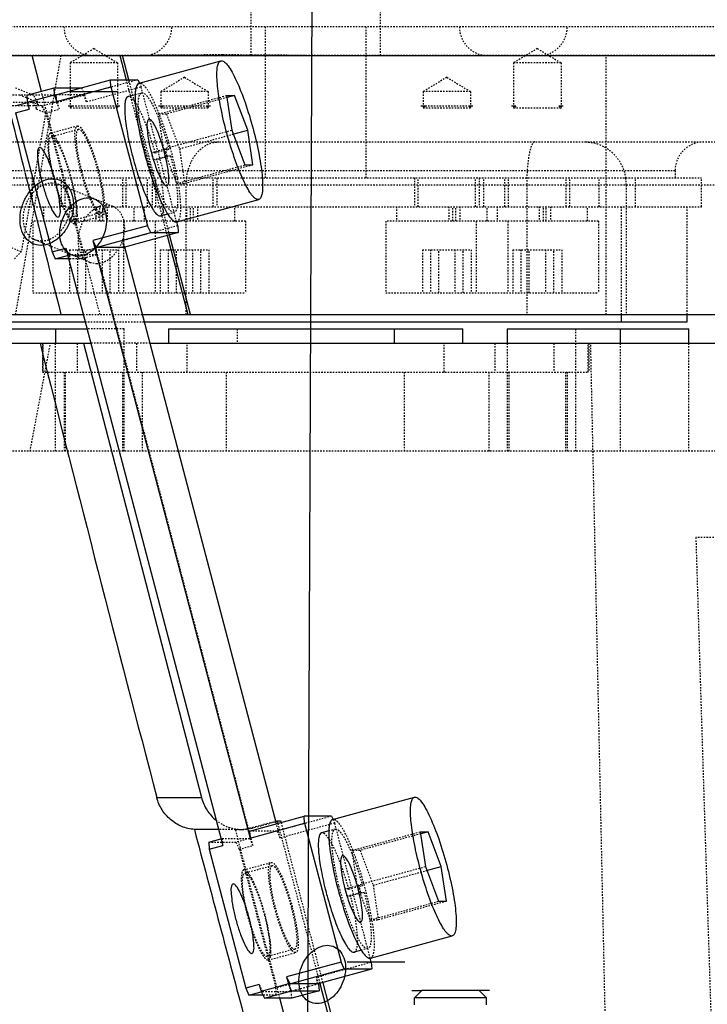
# Model space of a CAD drawing. Header units: millimetres. Extents: x -24622 to 57, y -1603 to 1112.
# Tile 6 of 219: x -23452 to -23404, y -311 to -242. Entities that reach past the tile are written whole.
import ezdxf
from ezdxf.lldxf.tags import DXFTag

# ---------------------------------------------------------------- set-up
doc = ezdxf.new("R2010")
doc.units = ezdxf.units.MM
doc.linetypes.add('HIDDEN', pattern=[0.2, 0.1, -0.1])
doc.layers.add('02___PRT_ALL_AXES', color=7, linetype='Continuous')
doc.layers.add('DEFAULT_2', color=8, linetype='HIDDEN')
tags = doc.linetypes.add('CENTER', pattern=[2, 1.25, -0.25, 0.25, -0.25]).pattern_tags.tags
tags[10:11] = [DXFTag(74, 4), DXFTag(75, 0), DXFTag(340, '0'), DXFTag(46, 1.0), DXFTag(50, 0.0), DXFTag(44, 0.0), DXFTag(45, 0.0)]
tags[8:9] = [DXFTag(74, 4), DXFTag(75, 0), DXFTag(340, '0'), DXFTag(46, 1.0), DXFTag(50, 0.0), DXFTag(44, 0.0), DXFTag(45, 0.0)]
tags[6:7] = [DXFTag(74, 4), DXFTag(75, 0), DXFTag(340, '0'), DXFTag(46, 1.0), DXFTag(50, 0.0), DXFTag(44, 0.0), DXFTag(45, 0.0)]
tags[4:5] = [DXFTag(74, 4), DXFTag(75, 0), DXFTag(340, '0'), DXFTag(46, 1.0), DXFTag(50, 0.0), DXFTag(44, 0.0), DXFTag(45, 0.0)]

msp = doc.modelspace()

# ---------------------------------------------------------------- linework, layer by layer
at = {"color": 1, "linetype": 'CENTER', "ltscale": 4.7752}
msp.add_line((-23432.209, -329.275), (-23431.594, -181.887), dxfattribs=at)
at = {"color": 7, "linetype": 'Continuous'}
for p, q in [((-23450.663, -247.26), (-23451.317, -244.775)), ((-23445.219, -244.775), (-23444.777, -246.456)), ((-23444.586, -246.456), (-23445.028, -244.775)), ((-23443.877, -246.686), (-23438.187, -245.134)), ((-23438.188, -245.135), (-23438.141, -245.127)), ((-23451.676, -247.526), (-23449.779, -247.009)), ((-23449.748, -247.492), (-23449.779, -247.009)), ((-23449.779, -247.009), (-23447.883, -247.009)), ((-23449.652, -247.492), (-23445.859, -246.456)), ((-23449.621, -247.974), (-23445.828, -246.939)), ((-23445.828, -246.939), (-23445.859, -246.456)), ((-23445.859, -246.456), (-23443.951, -246.456)), ((-23445.828, -246.939), (-23443.287, -256.598)), ((-23443.951, -246.456), (-23443.85, -246.675)), ((-23451.676, -247.526), (-23451.644, -248.009)), ((-23451.644, -248.009), (-23449.748, -247.492)), ((-23449.748, -247.492), (-23449.621, -247.974)), ((-23449.652, -247.492), (-23449.621, -247.974)), ((-23448.662, -247.275), (-23445.363, -247.275)), ((-23444.64, -247.621), (-23444.143, -247.485)), ((-23437.781, -247.542), (-23437.422, -249.957)), ((-23437.781, -247.542), (-23437.231, -247.542)), ((-23437.231, -247.542), (-23437.743, -247.682)), ((-23436.32, -249.957), (-23437.231, -247.542)), ((-23452.497, -248.268), (-23451.637, -248.033)), ((-23451.644, -248.009), (-23451.517, -248.492)), ((-23448.813, -248.275), (-23448.512, -248.275)), ((-23445.514, -248.275), (-23445.213, -248.275)), ((-23442.516, -248.275), (-23442.215, -248.275)), ((-23439.217, -248.275), (-23438.916, -248.275)), ((-23424.272, -248.275), (-23423.971, -248.275)), ((-23420.973, -248.275), (-23420.672, -248.275)), ((-23417.975, -248.275), (-23417.674, -248.275)), ((-23414.676, -248.275), (-23414.375, -248.275)), ((-23452.465, -248.751), (-23451.517, -248.492)), ((-23452.465, -248.751), (-23449.924, -258.41)), ((-23437.422, -249.957), (-23436.511, -252.372)), ((-23437.345, -250.237), (-23436.32, -249.957)), ((-23435.96, -252.372), (-23436.32, -249.957)), ((-23436.511, -252.372), (-23435.96, -252.372)), ((-23441.243, -256.334), (-23435.554, -254.781)), ((-23435.553, -254.78), (-23435.6, -254.787)), ((-23442.376, -255.917), (-23441.864, -255.777)), ((-23443.287, -256.598), (-23447.08, -257.634)), ((-23443.065, -257.081), (-23443.287, -256.598)), ((-23441.29, -256.34), (-23441.243, -256.332)), ((-23441.188, -256.598), (-23441.257, -256.337)), ((-23441.188, -256.598), (-23441.157, -257.081)), ((-23446.857, -258.117), (-23443.065, -257.081)), ((-23441.157, -257.081), (-23444.949, -258.117)), ((-23443.065, -257.081), (-23441.157, -257.081)), ((-23441.929, -257.284), (-23440.485, -262.775)), ((-23440.294, -262.775), (-23441.75, -257.238)), ((-23447.08, -257.634), (-23436.155, -299.169)), ((-23447.08, -257.634), (-23446.857, -258.117)), ((-23449.924, -258.41), (-23448.976, -258.151)), ((-23449.924, -258.41), (-23449.702, -258.893)), ((-23449.702, -258.893), (-23448.843, -258.659)), ((-23448.976, -258.151), (-23438.051, -299.686)), ((-23444.949, -258.117), (-23446.857, -258.117)), ((-23434.317, -298.175), (-23444.86, -258.093)), ((-23448.781, -258.893), (-23449.702, -258.893)), ((-23481.306, -262.775), (-23447.76, -262.775)), ((-23443.629, -262.775), (-23381.594, -262.775)), ((-23410.325, -263.275), (-23410.325, -262.775)), ((-23405.745, -263.275), (-23405.745, -262.775)), ((-23457.443, -263.275), (-23447.629, -263.275)), ((-23443.497, -263.275), (-23405.745, -263.275)), ((-23457.538, -263.775), (-23447.497, -263.775)), ((-23449.685, -263.775), (-23449.685, -264.775)), ((-23441.832, -263.775), (-23441.832, -264.775)), ((-23441.832, -263.775), (-23421.356, -263.775)), ((-23426.126, -263.775), (-23426.126, -264.775)), ((-23421.356, -264.775), (-23421.356, -263.775)), ((-23418.273, -263.775), (-23418.273, -264.775)), ((-23418.273, -263.775), (-23405.65, -263.775)), ((-23410.42, -263.775), (-23410.42, -264.775)), ((-23405.65, -264.775), (-23405.65, -263.775)), ((-23481.166, -264.775), (-23447.234, -264.775)), ((-23447.731, -264.775), (-23439.529, -296.359)), ((-23443.103, -264.775), (-23381.594, -264.775)), ((-23442.639, -296.359), (-23439.529, -296.359)), ((-23430.411, -297.881), (-23424.722, -296.328)), ((-23424.723, -296.329), (-23424.676, -296.322)), ((-23436.187, -298.686), (-23432.394, -297.65)), ((-23432.362, -298.133), (-23432.394, -297.65)), ((-23430.486, -297.65), (-23432.394, -297.65)), ((-23430.486, -297.65), (-23430.385, -297.87)), ((-23436.155, -299.169), (-23432.362, -298.133)), ((-23434.367, -297.987), (-23434.278, -297.963)), ((-23434.278, -297.963), (-23434.228, -298.151)), ((-23434.278, -297.963), (-23434.031, -297.963)), ((-23434.031, -297.963), (-23433.999, -298.088)), ((-23432.362, -298.133), (-23429.822, -307.793)), ((-23438.344, -298.574), (-23440.026, -298.574)), ((-23436.187, -298.686), (-23436.155, -299.169)), ((-23430.678, -298.679), (-23431.175, -298.815)), ((-23424.316, -298.736), (-23423.956, -301.151)), ((-23424.316, -298.736), (-23423.765, -298.736)), ((-23423.765, -298.736), (-23424.278, -298.876)), ((-23422.855, -301.151), (-23423.765, -298.736)), ((-23439.031, -299.462), (-23438.176, -299.229)), ((-23439.031, -299.462), (-23439, -299.945)), ((-23439, -299.945), (-23438.051, -299.686)), ((-23439, -299.945), (-23436.459, -309.604)), ((-23423.956, -301.151), (-23423.046, -303.566)), ((-23423.88, -301.431), (-23422.855, -301.151)), ((-23422.495, -303.566), (-23422.855, -301.151)), ((-23423.046, -303.566), (-23422.495, -303.566)), ((-23427.778, -307.528), (-23422.089, -305.975)), ((-23422.088, -305.974), (-23422.135, -305.981)), ((-23428.399, -306.971), (-23428.91, -307.111)), ((-23429.822, -307.793), (-23433.614, -308.828)), ((-23429.599, -308.275), (-23429.822, -307.793)), ((-23429.396, -307.775), (-23425.396, -307.775)), ((-23427.824, -307.534), (-23427.777, -307.526)), ((-23427.723, -307.793), (-23427.792, -307.531)), ((-23427.723, -307.793), (-23427.691, -308.275)), ((-23433.392, -309.311), (-23429.599, -308.275)), ((-23431.484, -309.311), (-23427.691, -308.275)), ((-23429.599, -308.275), (-23427.691, -308.275)), ((-23435.511, -309.345), (-23436.459, -309.604)), ((-23435.511, -309.345), (-23435.384, -309.828)), ((-23433.487, -309.311), (-23435.384, -309.828)), ((-23433.614, -308.828), (-23433.392, -309.311)), ((-23433.614, -308.828), (-23433.487, -309.311)), ((-23433.265, -309.794), (-23433.487, -309.311)), ((-23431.484, -309.311), (-23433.392, -309.311)), ((-23431.389, -309.311), (-23431.357, -309.794)), ((-23431.299, -309.287), (-23430.441, -312.551)), ((-23431.103, -309.237), (-23430.243, -312.551)), ((-23436.459, -309.604), (-23436.237, -310.087)), ((-23436.237, -310.087), (-23435.377, -309.853)), ((-23435.265, -310.087), (-23436.237, -310.087)), ((-23435.384, -309.828), (-23435.161, -310.311)), ((-23435.161, -310.311), (-23433.265, -309.794)), ((-23433.265, -309.794), (-23431.357, -309.794)), ((-23431.357, -309.794), (-23433.253, -310.311)), ((-23424.909, -309.775), (-23424.208, -309.775)), ((-23424.209, -309.775), (-23424.709, -310.275)), ((-23420.21, -309.775), (-23424.208, -309.775)), ((-23419.509, -309.775), (-23420.21, -309.775)), ((-23420.209, -309.775), (-23419.709, -310.275)), ((-23433.253, -310.311), (-23435.161, -310.311)), ((-23433.685, -311.81), (-23434.079, -310.311)), ((-23424.709, -310.775), (-23424.709, -310.275)), ((-23419.709, -310.275), (-23424.709, -310.275)), ((-23419.709, -310.775), (-23419.709, -310.275))]:
    msp.add_line(p, q, dxfattribs=at)
for centre, radius, start, end in [((-19916.964, 635.695), 3644.817, 193.979073, 194.110539), ((-19790.303, 667.531), 3775.418, 194.11049, 194.265255), ((-19624.577, 701.978), 3946.426, 194.180013, 194.653479), ((-19550.307, 729.048), 4023.173, 194.798814, 194.99341), ((-23408.419, -297.06), 23.208, 194.12004, 195.35297)]:
    msp.add_arc(centre, radius, start, end, dxfattribs=at)
for points, start_tangent, end_tangent in [([(-23435.922, -254.59), (-23436.159, -254.281), (-23436.417, -253.839), (-23436.967, -252.617), (-23437.506, -251.072), (-23437.967, -249.391), (-23438.295, -247.778), (-23438.396, -247.06), (-23438.45, -246.431), (-23438.456, -245.91), (-23438.413, -245.512), (-23438.374, -245.364), (-23438.323, -245.251), (-23438.188, -245.134)], (-0.682538, 0.73085), (0.962687, 0.270617)), ([(-23438.141, -245.127), (-23437.934, -245.218), (-23437.686, -245.486), (-23437.408, -245.921), (-23437.11, -246.508), (-23436.499, -248.041), (-23435.943, -249.859)], (1, 0), (0.257987, -0.966148)), ([(-23443.877, -246.687), (-23444.062, -246.913), (-23444.116, -247.144), (-23444.144, -247.449)], (-0.962553, -0.271092), (-0.043679, -0.999046)), ([(-23444.64, -247.621), (-23444.768, -247.742), (-23444.814, -247.862), (-23444.847, -248.02), (-23444.874, -248.443), (-23444.848, -248.995), (-23444.77, -249.655), (-23444.643, -250.397), (-23444.264, -252.01)], (-0.964661, -0.263494), (0.264736, -0.964321)), ([(-23444.144, -247.449), (-23444.119, -248.274), (-23443.986, -249.323), (-23443.438, -251.794)], (-0.043679, -0.999046), (0.264828, -0.964296)), ([(-23443.17, -249.192), (-23443.289, -249.332), (-23443.321, -249.734), (-23443.261, -250.351), (-23443.117, -251.107), (-23442.905, -251.913), (-23442.652, -252.669), (-23442.387, -253.286), (-23442.143, -253.688), (-23441.95, -253.828)], (-1, 0), (1, 0)), ([(-23441.95, -253.828), (-23441.83, -253.688), (-23441.798, -253.286), (-23441.858, -252.669), (-23442.003, -251.913), (-23442.215, -251.107), (-23442.468, -250.351), (-23442.733, -249.734), (-23442.976, -249.332), (-23443.17, -249.192)], (1, 0), (-1, 0)), ([(-23435.943, -249.859), (-23435.526, -251.679), (-23435.389, -252.51), (-23435.307, -253.247), (-23435.282, -253.863), (-23435.316, -254.334), (-23435.355, -254.51), (-23435.408, -254.644), (-23435.553, -254.78)], (0.257987, -0.966148), (-0.962687, -0.270617)), ([(-23450.78, -251.166), (-23450.905, -251.311), (-23450.938, -251.731), (-23450.876, -252.373), (-23450.725, -253.161), (-23450.505, -254), (-23450.241, -254.788), (-23449.965, -255.43), (-23449.712, -255.85), (-23449.51, -255.995)], (-1, 0), (1, 0)), ([(-23449.51, -255.995), (-23449.385, -255.85), (-23449.352, -255.43), (-23449.415, -254.788), (-23449.565, -254), (-23449.786, -253.161), (-23450.05, -252.373), (-23450.325, -251.731), (-23450.579, -251.311), (-23450.78, -251.166)], (1, 0), (-1, 0)), ([(-23443.438, -251.794), (-23442.746, -253.938), (-23442.375, -254.84), (-23442.014, -255.56)], (0.264828, -0.964296), (0.493252, -0.869887)), ([(-23444.264, -252.01), (-23443.773, -253.571), (-23443.508, -254.263), (-23443.243, -254.86), (-23442.988, -255.34), (-23442.753, -255.683), (-23442.645, -255.8), (-23442.546, -255.878), (-23442.376, -255.917)], (0.264736, -0.964321), (0.965003, 0.262239)), ([(-23452.109, -255.651), (-23451.86, -254.858), (-23451.423, -254.161), (-23450.85, -253.643), (-23450.211, -253.368), (-23449.582, -253.368), (-23449.039, -253.643), (-23448.648, -254.161), (-23448.456, -254.858), (-23448.486, -255.651)], (0.173136, 0.984898), (-0.173136, -0.984898)), ([(-23435.6, -254.787), (-23435.75, -254.737), (-23435.922, -254.59)], (-1, 0), (-0.682538, 0.73085)), ([(-23448.119, -258.715), (-23448.642, -258.591), (-23449.056, -258.239), (-23449.312, -257.706), (-23449.386, -257.046), (-23449.264, -256.343), (-23448.962, -255.681), (-23448.518, -255.141), (-23447.975, -254.783), (-23447.406, -254.658)], (-0.999881, 0.015455), (0.99991, 0.01341)), ([(-23447.406, -254.658), (-23446.883, -254.781), (-23446.47, -255.134), (-23446.213, -255.667), (-23446.14, -256.326), (-23446.261, -257.03), (-23446.563, -257.692), (-23447.008, -258.232), (-23447.55, -258.59), (-23448.119, -258.715)], (0.999881, -0.015454), (-0.99991, -0.01341)), ([(-23448.486, -255.651), (-23448.735, -256.444), (-23449.172, -257.141), (-23449.745, -257.659), (-23450.384, -257.934), (-23451.013, -257.934), (-23451.556, -257.659), (-23451.947, -257.141), (-23452.139, -256.444), (-23452.109, -255.651)], (-0.173136, -0.984898), (0.173136, 0.984898)), ([(-23442.014, -255.56), (-23441.908, -255.739), (-23441.613, -256.141)], (0.493252, -0.869887), (0.681352, -0.731956)), ([(-23441.613, -256.141), (-23441.439, -256.29), (-23441.29, -256.34)], (0.681352, -0.731956), (1, 0)), ([(-23440.026, -298.574), (-23440.907, -298.362), (-23441.681, -297.89), (-23442.276, -297.2), (-23442.639, -296.359)], (-0.996865, 0.07912), (-0.252902, 0.967492)), ([(-23439.529, -296.359), (-23439.148, -297.231), (-23438.516, -297.936)], (0.251308, -0.967907), (0.778131, -0.628102)), ([(-23422.457, -305.784), (-23422.693, -305.475), (-23422.952, -305.033), (-23423.502, -303.811), (-23424.041, -302.266), (-23424.502, -300.585), (-23424.83, -298.972), (-23424.931, -298.254), (-23424.985, -297.625), (-23424.991, -297.104), (-23424.948, -296.706), (-23424.908, -296.558), (-23424.858, -296.445), (-23424.723, -296.328)], (-0.682538, 0.73085), (0.962687, 0.270617)), ([(-23424.676, -296.322), (-23424.468, -296.412), (-23424.221, -296.68), (-23423.943, -297.115), (-23423.645, -297.702), (-23423.034, -299.235), (-23422.477, -301.053)], (1, 0), (0.257987, -0.966148)), ([(-23430.412, -297.881), (-23430.596, -298.107), (-23430.651, -298.338), (-23430.679, -298.643)], (-0.962553, -0.271092), (-0.043679, -0.999046)), ([(-23431.175, -298.815), (-23431.295, -298.921), (-23431.34, -299.026), (-23431.373, -299.163), (-23431.407, -299.531), (-23431.396, -300.014), (-23431.34, -300.595), (-23431.24, -301.254), (-23430.925, -302.721)], (-0.965003, -0.262239), (0.243924, -0.969794)), ([(-23430.679, -298.643), (-23430.654, -299.468), (-23430.52, -300.517), (-23429.972, -302.988)], (-0.043679, -0.999046), (0.264828, -0.964296)), ([(-23429.704, -300.386), (-23429.824, -300.526), (-23429.856, -300.928), (-23429.796, -301.545), (-23429.651, -302.302), (-23429.44, -303.107), (-23429.186, -303.863), (-23428.922, -304.48), (-23428.678, -304.883), (-23428.485, -305.022)], (-1, 0), (1, 0)), ([(-23428.485, -305.022), (-23428.365, -304.883), (-23428.333, -304.48), (-23428.393, -303.863), (-23428.538, -303.107), (-23428.749, -302.302), (-23429.003, -301.545), (-23429.267, -300.928), (-23429.511, -300.526), (-23429.704, -300.386)], (1, 0), (-1, 0)), ([(-23422.477, -301.053), (-23422.061, -302.873), (-23421.924, -303.705), (-23421.842, -304.442), (-23421.817, -305.057), (-23421.851, -305.528), (-23421.89, -305.704), (-23421.942, -305.838), (-23422.088, -305.974)], (0.257987, -0.966148), (-0.962687, -0.270617)), ([(-23437.315, -302.36), (-23437.44, -302.505), (-23437.473, -302.925), (-23437.411, -303.567), (-23437.26, -304.355), (-23437.039, -305.194), (-23436.775, -305.982), (-23436.5, -306.624), (-23436.246, -307.044), (-23436.045, -307.189)], (-1, 0), (1, 0)), ([(-23436.045, -307.189), (-23435.92, -307.044), (-23435.887, -306.624), (-23435.949, -305.982), (-23436.1, -305.194), (-23436.32, -304.355), (-23436.584, -303.567), (-23436.86, -302.925), (-23437.114, -302.505), (-23437.315, -302.36)], (1, 0), (-1, 0)), ([(-23430.798, -303.204), (-23430.308, -304.765), (-23430.043, -305.457), (-23429.778, -306.054), (-23429.522, -306.534), (-23429.287, -306.878), (-23429.18, -306.994), (-23429.081, -307.072), (-23428.911, -307.111)], (0.264736, -0.964321), (0.965003, 0.262239)), ([(-23429.972, -302.988), (-23429.281, -305.132), (-23428.91, -306.034), (-23428.549, -306.754)], (0.264828, -0.964296), (0.493252, -0.869887)), ([(-23422.135, -305.981), (-23422.284, -305.931), (-23422.457, -305.784)], (-1, 0), (-0.682538, 0.73085)), ([(-23431.493, -310.685), (-23432.016, -310.562), (-23432.43, -310.209), (-23432.686, -309.677), (-23432.759, -309.017), (-23432.638, -308.313), (-23432.336, -307.652), (-23431.892, -307.112), (-23431.349, -306.753), (-23430.78, -306.628)], (-0.99988, 0.015495), (0.99991, 0.01345)), ([(-23430.78, -306.628), (-23430.257, -306.752), (-23429.844, -307.105), (-23429.587, -307.637), (-23429.514, -308.297), (-23429.635, -309.001), (-23429.937, -309.662), (-23430.382, -310.202), (-23430.924, -310.561), (-23431.493, -310.685)], (0.99988, -0.015494), (-0.99991, -0.013449)), ([(-23428.549, -306.754), (-23428.443, -306.933), (-23428.147, -307.335)], (0.493252, -0.869887), (0.681352, -0.731956)), ([(-23428.147, -307.335), (-23427.974, -307.484), (-23427.824, -307.534)], (0.681352, -0.731956), (1, 0))]:
    msp.add_spline(points, degree=3, dxfattribs=dict(at, start_tangent=start_tangent, end_tangent=end_tangent))
at = {"layer": '02___PRT_ALL_AXES', "color": 8, "linetype": 'HIDDEN'}
for p, q in [((-23436.094, -233.274), (-23436.094, -244.775)), ((-23427.094, -233.274), (-23427.094, -244.775))]:
    msp.add_line(p, q, dxfattribs=at)
at = {"layer": '02___PRT_ALL_AXES', "color": 7, "linetype": 'Continuous'}
msp.add_line((-23484.594, -244.775), (-23378.594, -244.775), dxfattribs=at)
at = {"layer": 'DEFAULT_2', "color": 8, "linetype": 'HIDDEN'}
for p, q in [((-23399.094, -242.775), (-23464.094, -242.775)), ((-23435.094, -242.775), (-23435.094, -253.275)), ((-23428.094, -242.775), (-23428.094, -253.275)), ((-23447.013, -244.283), (-23448.663, -245.275)), ((-23447.013, -244.283), (-23445.363, -245.275)), ((-23416.175, -244.283), (-23417.825, -245.275)), ((-23416.175, -244.283), (-23414.525, -245.275)), ((-23381.595, -244.775), (-23481.306, -244.775)), ((-23452.455, -262.775), (-23449.291, -244.775)), ((-23411.382, -262.775), (-23411.382, -244.775)), ((-23448.663, -245.275), (-23448.663, -248.425)), ((-23445.363, -245.275), (-23448.663, -245.275)), ((-23445.363, -245.275), (-23445.363, -248.425)), ((-23417.825, -245.275), (-23417.825, -248.425)), ((-23414.525, -245.275), (-23417.825, -245.275)), ((-23414.525, -245.275), (-23414.525, -248.425)), ((-23440.716, -246.283), (-23442.366, -247.275)), ((-23440.716, -246.283), (-23439.066, -247.275)), ((-23422.472, -246.283), (-23424.122, -247.275)), ((-23422.472, -246.283), (-23420.822, -247.275)), ((-23452.476, -247.009), (-23451.208, -247.526)), ((-23447.883, -247.009), (-23447.871, -247.009)), ((-23447.871, -247.009), (-23447.649, -247.492)), ((-23443.951, -246.456), (-23447.744, -247.492)), ((-23447.522, -247.974), (-23443.729, -246.939)), ((-23444.777, -246.456), (-23441.929, -257.284)), ((-23441.75, -257.238), (-23444.586, -246.456)), ((-23443.83, -246.68), (-23443.877, -246.688)), ((-23443.85, -246.675), (-23443.729, -246.939)), ((-23441.257, -256.337), (-23443.729, -246.939)), ((-23449.767, -247.526), (-23458.756, -247.526)), ((-23452.183, -247.492), (-23450.916, -248.009)), ((-23450.916, -248.009), (-23451.208, -247.526)), ((-23446.582, -262.775), (-23450.663, -247.26)), ((-23449.652, -247.492), (-23449.767, -247.526)), ((-23449.545, -248.009), (-23449.767, -247.526)), ((-23447.744, -247.492), (-23449.652, -247.492)), ((-23449.545, -248.009), (-23447.649, -247.492)), ((-23447.522, -247.974), (-23447.744, -247.492)), ((-23447.522, -247.974), (-23447.649, -247.492)), ((-23444.143, -247.485), (-23443.692, -247.362)), ((-23442.522, -248.836), (-23437.781, -247.542)), ((-23442.366, -247.275), (-23442.366, -248.425)), ((-23439.066, -247.275), (-23442.366, -247.275)), ((-23437.743, -247.682), (-23441.971, -248.836)), ((-23439.066, -247.275), (-23439.066, -248.425)), ((-23424.122, -247.275), (-23424.122, -248.425)), ((-23420.822, -247.275), (-23424.122, -247.275)), ((-23420.822, -247.275), (-23420.822, -248.425)), ((-23458.84, -248.009), (-23449.64, -248.009)), ((-23450.589, -248.268), (-23458.207, -248.268)), ((-23451.637, -248.033), (-23451.549, -248.009)), ((-23451.517, -248.492), (-23451.549, -248.009)), ((-23451.293, -248.009), (-23451.001, -248.492)), ((-23450.66, -248.268), (-23451.293, -248.009)), ((-23451.001, -248.492), (-23450.916, -248.009)), ((-23450.367, -248.751), (-23450.66, -248.268)), ((-23449.64, -248.009), (-23450.589, -248.268)), ((-23450.366, -248.751), (-23450.589, -248.268)), ((-23449.64, -248.009), (-23449.418, -248.492)), ((-23449.418, -248.492), (-23449.545, -248.009)), ((-23448.513, -248.275), (-23448.663, -248.425)), ((-23445.363, -248.425), (-23448.663, -248.425)), ((-23448.512, -248.275), (-23445.514, -248.275)), ((-23445.513, -248.275), (-23445.363, -248.425)), ((-23442.216, -248.275), (-23442.366, -248.425)), ((-23439.066, -248.425), (-23442.366, -248.425)), ((-23442.215, -248.275), (-23439.217, -248.275)), ((-23439.216, -248.275), (-23439.066, -248.425)), ((-23423.972, -248.275), (-23424.122, -248.425)), ((-23420.822, -248.425), (-23424.122, -248.425)), ((-23423.971, -248.275), (-23420.973, -248.275)), ((-23420.972, -248.275), (-23420.822, -248.425)), ((-23417.675, -248.275), (-23417.825, -248.425)), ((-23414.525, -248.425), (-23417.825, -248.425)), ((-23414.675, -248.275), (-23414.525, -248.425)), ((-23450.367, -248.751), (-23452.065, -258.41)), ((-23451.001, -248.492), (-23450.367, -248.751)), ((-23450.366, -248.751), (-23449.418, -248.492)), ((-23450.366, -248.751), (-23447.826, -258.41)), ((-23442.162, -251.251), (-23442.522, -248.836)), ((-23441.971, -248.836), (-23442.522, -248.836)), ((-23441.971, -248.836), (-23441.061, -251.251)), ((-23448.157, -249.669), (-23450.053, -250.186)), ((-23448.091, -249.91), (-23449.987, -250.428)), ((-23442.162, -251.251), (-23437.422, -249.957)), ((-23441.061, -251.251), (-23437.345, -250.237)), ((-23469.286, -250.775), (-23398.482, -250.775)), ((-23442.053, -251.269), (-23443.001, -251.527)), ((-23442.752, -251.527), (-23443.001, -251.527)), ((-23442.874, -252.01), (-23441.926, -251.751)), ((-23442.752, -251.527), (-23441.804, -251.269)), ((-23441.677, -251.751), (-23442.625, -252.01)), ((-23441.252, -253.666), (-23442.162, -251.251)), ((-23442.053, -251.269), (-23441.804, -251.269)), ((-23441.926, -251.751), (-23441.677, -251.751)), ((-23441.061, -251.251), (-23440.701, -253.666)), ((-23442.625, -252.01), (-23442.874, -252.01)), ((-23441.252, -253.666), (-23436.511, -252.372)), ((-23435.96, -252.372), (-23440.701, -253.666)), ((-23458.424, -253.275), (-23404.764, -253.275)), ((-23406.594, -252.775), (-23456.594, -252.775)), ((-23451.307, -253.275), (-23451.307, -255.275)), ((-23449.263, -255.275), (-23449.263, -253.275)), ((-23449.013, -255.275), (-23449.013, -253.275)), ((-23445.013, -255.275), (-23445.013, -253.275)), ((-23444.763, -255.275), (-23444.763, -253.275)), ((-23443.293, -255.275), (-23443.293, -253.275)), ((-23442.966, -253.275), (-23442.966, -255.275)), ((-23442.716, -255.275), (-23442.716, -253.275)), ((-23438.716, -255.275), (-23438.716, -253.275)), ((-23438.466, -253.275), (-23438.466, -255.275)), ((-23424.722, -253.275), (-23424.722, -255.275)), ((-23424.472, -255.275), (-23424.472, -253.275)), ((-23420.472, -255.275), (-23420.472, -253.275)), ((-23420.222, -253.275), (-23420.222, -255.275)), ((-23419.895, -255.275), (-23419.895, -253.275)), ((-23418.425, -255.275), (-23418.425, -253.275)), ((-23418.175, -255.275), (-23418.175, -253.275)), ((-23414.175, -255.275), (-23414.175, -253.275)), ((-23413.925, -255.275), (-23413.925, -253.275)), ((-23411.881, -255.275), (-23411.881, -253.275)), ((-23409.343, -255.275), (-23409.343, -253.275)), ((-23406.594, -252.775), (-23406.594, -253.275)), ((-23404.764, -255.275), (-23404.764, -253.275)), ((-23395.481, -253.775), (-23472.286, -253.775)), ((-23449.941, -253.623), (-23449.502, -253.708)), ((-23445.701, -255.26), (-23449.503, -253.707)), ((-23441.252, -253.666), (-23440.701, -253.666)), ((-23440.599, -262.775), (-23440.599, -253.775)), ((-23416.916, -253.775), (-23416.916, -262.775)), ((-23409.995, -253.775), (-23409.995, -262.775)), ((-23458.424, -255.275), (-23404.764, -255.275)), ((-23450.513, -255.275), (-23450.513, -256.275)), ((-23446.879, -255.275), (-23446.879, -256.275)), ((-23446.592, -256.275), (-23446.592, -255.275)), ((-23446.389, -256.275), (-23446.389, -255.275)), ((-23445.701, -255.26), (-23446.139, -255.176)), ((-23446.101, -255.275), (-23446.101, -256.275)), ((-23444.216, -256.275), (-23444.216, -255.275)), ((-23443.513, -255.275), (-23443.513, -256.275)), ((-23440.583, -255.275), (-23440.583, -256.275)), ((-23440.295, -256.275), (-23440.295, -255.275)), ((-23440.092, -256.275), (-23440.092, -255.275)), ((-23439.804, -255.275), (-23439.804, -256.275)), ((-23437.216, -256.275), (-23437.216, -255.275)), ((-23425.972, -255.275), (-23425.972, -256.275)), ((-23422.339, -255.275), (-23422.339, -256.275)), ((-23422.051, -256.275), (-23422.051, -255.275)), ((-23421.848, -256.275), (-23421.848, -255.275)), ((-23421.56, -255.275), (-23421.56, -256.275)), ((-23419.675, -256.275), (-23419.675, -255.275)), ((-23418.972, -255.275), (-23418.972, -256.275)), ((-23416.042, -255.275), (-23416.042, -256.275)), ((-23415.755, -256.275), (-23415.755, -255.275)), ((-23415.551, -256.275), (-23415.551, -255.275)), ((-23415.264, -255.275), (-23415.264, -256.275)), ((-23412.675, -256.275), (-23412.675, -255.275)), ((-23410.325, -262.775), (-23410.325, -255.275)), ((-23405.745, -262.775), (-23405.745, -255.275)), ((-23446.511, -255.698), (-23448.407, -256.216)), ((-23446.445, -255.939), (-23448.341, -256.457)), ((-23441.864, -255.777), (-23441.428, -255.658)), ((-23451.263, -256.275), (-23451.263, -261.275)), ((-23436.467, -256.275), (-23451.262, -256.275)), ((-23441.188, -256.598), (-23444.981, -257.634)), ((-23444.966, -256.275), (-23444.966, -261.275)), ((-23442.763, -256.275), (-23442.763, -261.275)), ((-23436.466, -256.275), (-23436.466, -261.275)), ((-23426.722, -256.275), (-23426.722, -261.275)), ((-23411.926, -256.275), (-23426.721, -256.275)), ((-23420.425, -256.275), (-23420.425, -261.275)), ((-23418.222, -256.275), (-23418.222, -261.275)), ((-23411.925, -256.275), (-23411.925, -261.275)), ((-23450.654, -257.68), (-23451.093, -257.594)), ((-23447.289, -259.148), (-23451.091, -257.595)), ((-23444.949, -258.117), (-23444.981, -257.634)), ((-23444.86, -258.093), (-23444.981, -257.634)), ((-23452.065, -258.41), (-23452.699, -258.151)), ((-23452.527, -258.893), (-23452.065, -258.41)), ((-23448.754, -258.634), (-23448.976, -258.151)), ((-23448.843, -258.659), (-23448.754, -258.634)), ((-23446.846, -258.634), (-23448.754, -258.634)), ((-23448.713, -258.275), (-23448.713, -261.275)), ((-23448.713, -258.275), (-23445.312, -258.275)), ((-23448.149, -258.275), (-23448.149, -261.275)), ((-23446.877, -258.151), (-23447.826, -258.41)), ((-23447.794, -258.893), (-23447.826, -258.41)), ((-23446.846, -258.634), (-23447.794, -258.893)), ((-23447.577, -261.275), (-23447.577, -258.275)), ((-23446.877, -258.151), (-23446.846, -258.634)), ((-23435.953, -299.686), (-23446.877, -258.151)), ((-23446.449, -258.275), (-23446.449, -261.275)), ((-23445.876, -261.275), (-23445.876, -258.275)), ((-23445.312, -258.275), (-23445.312, -261.275)), ((-23442.416, -258.275), (-23442.416, -261.275)), ((-23442.416, -258.275), (-23439.016, -258.275)), ((-23441.852, -258.275), (-23441.852, -261.275)), ((-23441.28, -261.275), (-23441.28, -258.275)), ((-23440.152, -258.275), (-23440.152, -261.275)), ((-23439.58, -261.275), (-23439.58, -258.275)), ((-23439.016, -258.275), (-23439.016, -261.275)), ((-23424.172, -258.275), (-23424.172, -261.275)), ((-23424.172, -258.275), (-23420.772, -258.275)), ((-23423.608, -258.275), (-23423.608, -261.275)), ((-23423.036, -261.275), (-23423.036, -258.275)), ((-23421.908, -258.275), (-23421.908, -261.275)), ((-23421.336, -261.275), (-23421.336, -258.275)), ((-23420.772, -258.275), (-23420.772, -261.275)), ((-23417.876, -258.275), (-23417.876, -261.275)), ((-23417.876, -258.275), (-23414.475, -258.275)), ((-23417.312, -258.275), (-23417.312, -261.275)), ((-23416.739, -261.275), (-23416.739, -258.275)), ((-23415.611, -258.275), (-23415.611, -261.275)), ((-23415.039, -261.275), (-23415.039, -258.275)), ((-23414.475, -258.275), (-23414.475, -261.275)), ((-23447.794, -258.893), (-23448.781, -258.893)), ((-23447.289, -259.148), (-23446.852, -259.232)), ((-23451.261, -261.275), (-23436.467, -261.275)), ((-23426.721, -261.275), (-23411.927, -261.275)), ((-23447.76, -262.775), (-23443.629, -262.775)), ((-23447.629, -263.275), (-23443.497, -263.275)), ((-23444.915, -263.775), (-23447.497, -263.775)), ((-23444.915, -272.275), (-23444.915, -263.775)), ((-23437.062, -263.775), (-23437.062, -264.775)), ((-23413.503, -272.275), (-23413.503, -263.775)), ((-23451.452, -272.275), (-23450.035, -264.775)), ((-23450.599, -264.775), (-23450.599, -266.775)), ((-23450.544, -266.775), (-23450.544, -264.775)), ((-23449.685, -272.275), (-23449.685, -264.775)), ((-23448.171, -264.775), (-23448.171, -266.775)), ((-23443.103, -264.775), (-23447.234, -264.775)), ((-23444.056, -264.775), (-23444.056, -266.775)), ((-23440.539, -266.775), (-23440.539, -264.775)), ((-23422.649, -266.775), (-23422.649, -264.775)), ((-23419.132, -264.775), (-23419.132, -266.775)), ((-23418.273, -264.775), (-23418.273, -272.275)), ((-23415.017, -264.775), (-23415.017, -266.775)), ((-23412.644, -266.775), (-23412.644, -264.775)), ((-23412.589, -264.775), (-23412.589, -266.775)), ((-23411.447, -311.775), (-23412.464, -264.775)), ((-23410.42, -264.775), (-23410.42, -272.275)), ((-23405.65, -272.275), (-23405.65, -264.775)), ((-23450.598, -266.775), (-23412.59, -266.775)), ((-23449.082, -266.775), (-23449.082, -272.275)), ((-23448.99, -272.275), (-23448.99, -266.775)), ((-23445.036, -266.775), (-23445.036, -272.275)), ((-23443.647, -266.775), (-23443.647, -272.275)), ((-23437.785, -272.275), (-23437.785, -266.775)), ((-23425.403, -272.275), (-23425.403, -266.775)), ((-23419.541, -266.775), (-23419.541, -272.275)), ((-23418.152, -266.775), (-23418.152, -272.275)), ((-23414.198, -272.275), (-23414.198, -266.775)), ((-23414.106, -266.775), (-23414.106, -272.275)), ((-23398.367, -272.275), (-23465.333, -272.275)), ((-23396.902, -278.275), (-23405.152, -278.275)), ((-23430.486, -297.65), (-23434.279, -298.686)), ((-23436.174, -298.481), (-23434.367, -297.987)), ((-23434.031, -297.963), (-23435.929, -298.481)), ((-23434.056, -299.169), (-23434.317, -298.175)), ((-23434.228, -298.151), (-23431.299, -309.287)), ((-23430.264, -298.133), (-23434.056, -299.169)), ((-23433.999, -298.088), (-23431.103, -309.237)), ((-23430.365, -297.874), (-23430.412, -297.882)), ((-23430.385, -297.87), (-23430.264, -298.133)), ((-23427.792, -307.531), (-23430.264, -298.133)), ((-23437.166, -298.574), (-23438.344, -298.574)), ((-23434.079, -310.311), (-23437.166, -298.574)), ((-23437.166, -298.574), (-23436.936, -298.583)), ((-23436.936, -298.583), (-23436.692, -298.583)), ((-23436.694, -298.583), (-23435.929, -298.481)), ((-23434.279, -298.686), (-23436.187, -298.686)), ((-23435.929, -298.481), (-23436.174, -298.481)), ((-23434.056, -299.169), (-23434.279, -298.686)), ((-23430.227, -298.556), (-23430.678, -298.679)), ((-23429.057, -300.03), (-23424.316, -298.736)), ((-23424.278, -298.876), (-23428.506, -300.03)), ((-23439.031, -299.462), (-23437.123, -299.462)), ((-23438.176, -299.229), (-23438.083, -299.203)), ((-23438.051, -299.686), (-23438.083, -299.203)), ((-23438.083, -299.203), (-23436.175, -299.203)), ((-23436.175, -299.203), (-23437.123, -299.462)), ((-23436.901, -299.945), (-23437.123, -299.462)), ((-23436.901, -299.945), (-23435.953, -299.686)), ((-23436.175, -299.203), (-23435.953, -299.686)), ((-23436.901, -299.945), (-23434.36, -309.604)), ((-23428.697, -302.445), (-23429.057, -300.03)), ((-23428.506, -300.03), (-23429.057, -300.03)), ((-23428.506, -300.03), (-23427.595, -302.445)), ((-23436.588, -301.381), (-23434.691, -300.863)), ((-23434.625, -301.104), (-23436.522, -301.622)), ((-23428.697, -302.445), (-23423.956, -301.151)), ((-23427.595, -302.445), (-23423.88, -301.431)), ((-23428.588, -302.463), (-23429.536, -302.721)), ((-23429.287, -302.721), (-23428.339, -302.463)), ((-23427.787, -304.86), (-23428.697, -302.445)), ((-23428.588, -302.463), (-23428.339, -302.463)), ((-23427.595, -302.445), (-23427.236, -304.86)), ((-23429.287, -302.721), (-23429.536, -302.721)), ((-23429.409, -303.204), (-23428.461, -302.946)), ((-23429.16, -303.204), (-23429.409, -303.204)), ((-23428.212, -302.946), (-23429.16, -303.204)), ((-23428.461, -302.946), (-23428.212, -302.946)), ((-23427.787, -304.86), (-23423.046, -303.566)), ((-23422.495, -303.566), (-23427.236, -304.86)), ((-23427.787, -304.86), (-23427.236, -304.86)), ((-23433.045, -306.892), (-23434.942, -307.41)), ((-23434.876, -307.651), (-23432.98, -307.133)), ((-23427.962, -306.852), (-23428.399, -306.971)), ((-23431.516, -308.828), (-23427.723, -307.793)), ((-23435.288, -309.828), (-23435.511, -309.345)), ((-23433.412, -309.345), (-23434.36, -309.604)), ((-23433.412, -309.345), (-23433.38, -309.828)), ((-23433.285, -309.828), (-23433.412, -309.345)), ((-23431.389, -309.311), (-23433.285, -309.828)), ((-23431.389, -309.311), (-23431.516, -308.828)), ((-23431.484, -309.311), (-23431.516, -308.828)), ((-23435.377, -309.853), (-23435.288, -309.828)), ((-23435.288, -309.828), (-23433.38, -309.828)), ((-23434.329, -310.087), (-23435.265, -310.087)), ((-23434.329, -310.087), (-23434.36, -309.604)), ((-23433.253, -310.311), (-23433.285, -309.828))]:
    msp.add_line(p, q, dxfattribs=at)
for centre, radius, start, end in [((-23447.094, -242.775), 2, 180, 270), ((-23443.594, -242.775), 2, 270, 0), ((-23419.594, -242.775), 2, 180, 270), ((-23416.094, -242.775), 2, 270, 0), ((-23404.594, -252.775), 2, 90.02841, 180), ((-23458.663, -255.906), 16.262, 14.73666, 15.61823), ((-23458.472, -255.856), 16.065, 13.84939, 14.73815), ((-23457.714, -255.647), 16.262, 14.73666, 15.61823), ((-23457.524, -255.597), 16.065, 13.84939, 14.73815), ((-23436.644, -253.775), 3.955, 172.63901, 179.99217), ((-23413.169, -253.776), 3.173, 0.02315, 9.20146), ((-23446.028, -256.865), 1.706, 113.28262, 116.31851), ((-23446.062, -256.785), 1.619, 109.24503, 113.28401), ((-23445.405, -257.621), 2.696, 141.74256, 147.93305), ((-23445.773, -257.272), 2.188, 126.68645, 132.13929), ((-23445.998, -256.927), 1.775, 116.30696, 117.56367), ((-23445.342, -257.661), 2.771, 147.91627, 149.8131), ((-23446.87, -258.118), 1.112, 243.13781, 247.84611), ((-23436.936, -295.691), 2.892, 270.00346, 272.05406), ((-23436.694, -295.704), 2.879, 266.96629, 269.98577), ((-23436.938, -295.68), 2.903, 272.07596, 284.17374), ((-23436.937, -295.686), 2.897, 284.18602, 285.26763), ((-23444.249, -306.841), 16.262, 14.73666, 15.61823), ((-23445.197, -307.1), 16.262, 14.73666, 15.61823), ((-23445.007, -307.05), 16.065, 13.84939, 14.73815), ((-23444.059, -306.791), 16.065, 13.84939, 14.73815)]:
    msp.add_arc(centre, radius, start, end, dxfattribs=at)
msp.add_ellipse((-23430.491, 1506.68), major_axis=(-31.797, 1926.568), ratio=0.005681, start_param=-3.527495, end_param=-3.479072, dxfattribs=at)
for points, start_tangent, end_tangent in [([(-23438.082, -244.711), (-23439.516, -244.733), (-23440.233, -244.741), (-23440.95, -244.739), (-23441.667, -244.738), (-23442.384, -244.749), (-23443.818, -244.775)], (-1, -0.000003), (-1, -0.00013)), ([(-23432.337, -244.775), (-23433.773, -244.749), (-23434.491, -244.738), (-23435.209, -244.739), (-23435.928, -244.741), (-23436.646, -244.734), (-23438.082, -244.711)], (-1, 0), (-1, -0.000003)), ([(-23441.242, -256.333), (-23441.096, -256.196), (-23441.044, -256.061), (-23441.005, -255.884), (-23440.971, -255.41), (-23440.997, -254.791), (-23441.08, -254.049), (-23441.219, -253.214), (-23441.639, -251.386), (-23442.194, -249.576), (-23442.804, -248.051), (-23443.377, -247.036), (-23443.624, -246.77), (-23443.83, -246.68)], (0.962553, 0.271092), (-1, 0)), ([(-23442.752, -251.527), (-23443.243, -249.966), (-23443.508, -249.274), (-23443.773, -248.677), (-23444.029, -248.197), (-23444.264, -247.854), (-23444.371, -247.737), (-23444.47, -247.659), (-23444.64, -247.621)], (-0.264736, 0.964321), (-0.964661, -0.263494)), ([(-23443.315, -251.751), (-23443.695, -250.138), (-23443.822, -249.397), (-23443.9, -248.737), (-23443.926, -248.184), (-23443.899, -247.761), (-23443.866, -247.603), (-23443.82, -247.484), (-23443.692, -247.362)], (-0.264736, 0.964321), (0.964592, 0.263747)), ([(-23443.692, -247.362), (-23443.522, -247.4), (-23443.423, -247.478), (-23443.316, -247.595), (-23443.08, -247.938), (-23442.825, -248.418), (-23442.56, -249.015), (-23442.295, -249.707), (-23441.804, -251.269)], (0.964592, 0.263747), (0.264736, -0.964321)), ([(-23447.921, -252.804), (-23448.183, -251.639), (-23448.269, -251.109), (-23448.319, -250.64), (-23448.333, -250.249), (-23448.31, -249.951), (-23448.25, -249.755), (-23448.156, -249.669)], (-0.254374, 0.967106), (0.965005, 0.262232)), ([(-23448.156, -249.669), (-23448.022, -249.702), (-23447.944, -249.766), (-23447.859, -249.861), (-23447.673, -250.141), (-23447.472, -250.53), (-23447.263, -251.011), (-23447.056, -251.566), (-23446.681, -252.804)], (0.965005, 0.262232), (0.254374, -0.967106)), ([(-23450.053, -250.186), (-23450.146, -250.272), (-23450.206, -250.468), (-23450.229, -250.767), (-23450.215, -251.158), (-23450.165, -251.627), (-23450.079, -252.156), (-23449.817, -253.322)], (-0.965034, -0.262126), (0.254374, -0.967106)), ([(-23449.77, -253.322), (-23450.011, -252.247), (-23450.09, -251.758), (-23450.137, -251.325), (-23450.15, -250.965), (-23450.129, -250.689), (-23450.074, -250.508), (-23449.987, -250.428)], (-0.254374, 0.967106), (0.9644, 0.264449)), ([(-23449.772, -250.358), (-23449.926, -250.215), (-23450.053, -250.186)], (-0.637987, 0.770047), (-0.965034, -0.262126)), ([(-23449.987, -250.428), (-23449.864, -250.457), (-23449.713, -250.604), (-23449.541, -250.863), (-23449.355, -251.221), (-23449.163, -251.666), (-23448.972, -252.179), (-23448.625, -253.322)], (0.9644, 0.264449), (0.254374, -0.967106)), ([(-23449.505, -250.774), (-23449.575, -250.649), (-23449.772, -250.358)], (-0.473351, 0.880874), (-0.637987, 0.770047)), ([(-23448.091, -249.91), (-23448.177, -249.99), (-23448.232, -250.171), (-23448.254, -250.447), (-23448.241, -250.808), (-23448.194, -251.24), (-23448.115, -251.729), (-23447.873, -252.804)], (-0.964354, -0.264614), (0.254374, -0.967106)), ([(-23446.728, -252.804), (-23447.075, -251.661), (-23447.266, -251.148), (-23447.459, -250.704), (-23447.645, -250.345), (-23447.817, -250.087), (-23447.968, -249.94), (-23448.091, -249.91)], (-0.254374, 0.967106), (-0.964354, -0.264614)), ([(-23448.577, -253.322), (-23449.022, -251.89), (-23449.505, -250.774)], (-0.254374, 0.967106), (-0.473351, 0.880874)), ([(-23440.567, -253.268), (-23440.3, -252.284), (-23439.795, -251.481), (-23439.112, -250.957), (-23438.335, -250.775)], (0.128116, 0.991759), (1, 0)), ([(-23416.343, -250.775), (-23416.455, -250.832), (-23416.562, -251.003), (-23416.661, -251.28), (-23416.748, -251.653), (-23416.819, -252.108), (-23416.872, -252.626), (-23416.916, -253.775)], (-1, 0), (0, -1)), ([(-23412.832, -250.775), (-23411.858, -250.957), (-23411.003, -251.481), (-23410.37, -252.284), (-23410.036, -253.268)], (1, 0), (0.159762, -0.987156)), ([(-23441.428, -255.658), (-23441.598, -255.62), (-23441.697, -255.541), (-23441.804, -255.425), (-23442.04, -255.081), (-23442.295, -254.601), (-23442.56, -254.004), (-23442.825, -253.312), (-23443.315, -251.751)], (-0.965003, -0.262239), (-0.264736, 0.964321)), ([(-23441.677, -251.751), (-23441.363, -253.219), (-23441.263, -253.878), (-23441.206, -254.459), (-23441.195, -254.942), (-23441.229, -255.31), (-23441.263, -255.447), (-23441.308, -255.551), (-23441.428, -255.658)], (0.243924, -0.969794), (-0.965003, -0.262239)), ([(-23442.376, -255.917), (-23442.256, -255.81), (-23442.211, -255.706), (-23442.177, -255.569), (-23442.143, -255.201), (-23442.155, -254.718), (-23442.211, -254.137), (-23442.311, -253.477), (-23442.625, -252.01)], (0.965003, 0.262239), (-0.243924, 0.969794)), ([(-23446.445, -255.939), (-23446.579, -255.907), (-23446.657, -255.843), (-23446.742, -255.747), (-23446.929, -255.467), (-23447.13, -255.078), (-23447.338, -254.597), (-23447.545, -254.042), (-23447.921, -252.804)], (-0.965005, -0.262232), (-0.254374, 0.967106)), ([(-23447.873, -252.804), (-23447.526, -253.947), (-23447.335, -254.46), (-23447.143, -254.904), (-23446.957, -255.263), (-23446.785, -255.521), (-23446.634, -255.668), (-23446.511, -255.698)], (0.254374, -0.967106), (0.964354, 0.264614)), ([(-23446.511, -255.698), (-23446.424, -255.618), (-23446.369, -255.437), (-23446.348, -255.161), (-23446.361, -254.8), (-23446.407, -254.368), (-23446.486, -253.879), (-23446.728, -252.804)], (0.964354, 0.264614), (-0.254374, 0.967106)), ([(-23446.681, -252.804), (-23446.418, -253.969), (-23446.333, -254.499), (-23446.282, -254.968), (-23446.268, -255.359), (-23446.292, -255.657), (-23446.351, -255.853), (-23446.445, -255.939)], (0.254374, -0.967106), (-0.965005, -0.262232)), ([(-23451.093, -257.594), (-23451.538, -257.269), (-23451.826, -256.741), (-23451.922, -256.076), (-23451.814, -255.357), (-23451.516, -254.676), (-23451.064, -254.116), (-23450.516, -253.75), (-23449.941, -253.623)], (-0.925458, 0.37885), (1, 0)), ([(-23449.502, -253.708), (-23449.057, -254.033), (-23448.769, -254.561), (-23448.673, -255.226), (-23448.781, -255.945), (-23449.079, -256.627), (-23449.531, -257.186), (-23450.079, -257.552), (-23450.654, -257.68)], (0.925458, -0.37885), (-1, 0)), ([(-23449.817, -253.322), (-23449.441, -254.559), (-23449.235, -255.114), (-23449.026, -255.596), (-23448.825, -255.985), (-23448.639, -256.265), (-23448.554, -256.36), (-23448.475, -256.424), (-23448.342, -256.457)], (0.254374, -0.967106), (0.964997, 0.262259)), ([(-23448.407, -256.216), (-23448.53, -256.186), (-23448.681, -256.039), (-23448.853, -255.781), (-23449.039, -255.422), (-23449.231, -254.977), (-23449.422, -254.465), (-23449.77, -253.322)], (-0.9644, -0.264449), (-0.254374, 0.967106)), ([(-23448.625, -253.322), (-23448.383, -254.397), (-23448.304, -254.886), (-23448.257, -255.318), (-23448.244, -255.679), (-23448.266, -255.955), (-23448.32, -256.136), (-23448.407, -256.216)], (0.254374, -0.967106), (-0.9644, -0.264449)), ([(-23448.165, -255.874), (-23448.188, -255.373), (-23448.268, -254.757), (-23448.577, -253.322)], (0.012844, 0.999918), (-0.254374, 0.967106)), ([(-23446.852, -259.232), (-23446.276, -259.105), (-23445.728, -258.738), (-23445.277, -258.179), (-23444.978, -257.497), (-23444.871, -256.778), (-23444.968, -256.112), (-23445.256, -255.584), (-23445.701, -255.26)], (1, 0), (-0.926158, 0.377135)), ([(-23446.139, -255.176), (-23446.251, -255.181), (-23446.596, -255.257)], (-1, 0), (-0.944216, -0.329326)), ([(-23448.191, -256.191), (-23448.18, -256.123), (-23448.165, -255.874)], (0.179261, 0.983802), (0.012844, 0.999918)), ([(-23447.241, -255.65), (-23447.522, -255.952)], (-0.741912, -0.670497), (-0.619532, -0.784971)), ([(-23446.819, -255.353), (-23447.08, -255.518)], (-0.886517, -0.462697), (-0.802302, -0.596918)), ([(-23448.342, -256.457), (-23448.292, -256.429), (-23448.232, -256.339), (-23448.191, -256.191)], (0.964997, 0.262259), (0.179261, 0.983802)), ([(-23447.737, -256.268), (-23448.028, -256.968), (-23448.119, -257.699), (-23447.999, -258.365), (-23447.683, -258.88)], (-0.502869, -0.864363), (0.696143, -0.717903)), ([(-23447.683, -258.88), (-23447.372, -259.11)], (0.696143, -0.717903), (0.892061, -0.451915)), ([(-23438.516, -297.936), (-23437.731, -298.39), (-23436.846, -298.579)], (0.778131, -0.628102), (0.998596, -0.052975)), ([(-23427.777, -307.527), (-23427.631, -307.39), (-23427.578, -307.255), (-23427.54, -307.078), (-23427.506, -306.604), (-23427.531, -305.985), (-23427.615, -305.244), (-23427.754, -304.408), (-23428.173, -302.58), (-23428.729, -300.77), (-23429.338, -299.246), (-23429.912, -298.23), (-23430.158, -297.964), (-23430.365, -297.874)], (0.962553, 0.271092), (-1, 0)), ([(-23429.287, -302.721), (-23429.778, -301.161), (-23430.043, -300.469), (-23430.308, -299.872), (-23430.563, -299.392), (-23430.798, -299.048), (-23430.905, -298.932), (-23431.005, -298.853), (-23431.175, -298.815)], (-0.264736, 0.964321), (-0.965003, -0.262239)), ([(-23429.977, -302.463), (-23430.292, -300.996), (-23430.391, -300.336), (-23430.448, -299.755), (-23430.459, -299.272), (-23430.425, -298.904), (-23430.391, -298.767), (-23430.347, -298.663), (-23430.226, -298.556)], (-0.243924, 0.969794), (0.965003, 0.262239)), ([(-23430.226, -298.556), (-23430.056, -298.595), (-23429.957, -298.673), (-23429.85, -298.789), (-23429.615, -299.133), (-23429.36, -299.613), (-23429.094, -300.21), (-23428.829, -300.902), (-23428.339, -302.463)], (0.965003, 0.262239), (0.264736, -0.964321)), ([(-23434.455, -303.998), (-23434.718, -302.833), (-23434.803, -302.303), (-23434.854, -301.834), (-23434.868, -301.443), (-23434.844, -301.145), (-23434.785, -300.949), (-23434.691, -300.863)], (-0.254374, 0.967106), (0.965034, 0.262126)), ([(-23434.626, -301.104), (-23434.712, -301.184), (-23434.767, -301.365), (-23434.788, -301.641), (-23434.775, -302.002), (-23434.729, -302.434), (-23434.65, -302.923), (-23434.408, -303.998)], (-0.964354, -0.264614), (0.254374, -0.967106)), ([(-23434.691, -300.863), (-23434.557, -300.896), (-23434.479, -300.96), (-23434.394, -301.055), (-23434.208, -301.335), (-23434.006, -301.724), (-23433.798, -302.206), (-23433.591, -302.761), (-23433.215, -303.998)], (0.965034, 0.262126), (0.254374, -0.967106)), ([(-23433.263, -303.998), (-23433.61, -302.855), (-23433.801, -302.343), (-23433.993, -301.898), (-23434.179, -301.539), (-23434.351, -301.281), (-23434.502, -301.134), (-23434.626, -301.104)], (-0.254374, 0.967106), (-0.964354, -0.264614)), ([(-23436.587, -301.381), (-23436.681, -301.467), (-23436.741, -301.662), (-23436.764, -301.961), (-23436.75, -302.352), (-23436.7, -302.821), (-23436.614, -303.35), (-23436.352, -304.516)], (-0.964997, -0.262259), (0.254374, -0.967106)), ([(-23436.304, -304.516), (-23436.546, -303.441), (-23436.625, -302.952), (-23436.672, -302.519), (-23436.685, -302.159), (-23436.663, -301.883), (-23436.608, -301.702), (-23436.522, -301.622)], (-0.254374, 0.967106), (0.9644, 0.264449)), ([(-23436.306, -301.554), (-23436.46, -301.409), (-23436.587, -301.381)], (-0.63679, 0.771037), (-0.964997, -0.262259)), ([(-23436.522, -301.622), (-23436.398, -301.651), (-23436.248, -301.799), (-23436.076, -302.057), (-23435.89, -302.416), (-23435.697, -302.86), (-23435.506, -303.373), (-23435.159, -304.516)], (0.9644, 0.264449), (0.254374, -0.967106)), ([(-23436.035, -301.977), (-23436.106, -301.849), (-23436.306, -301.554)], (-0.471504, 0.881864), (-0.63679, 0.771037)), ([(-23435.112, -304.516), (-23435.554, -303.091), (-23436.035, -301.977)], (-0.254374, 0.967106), (-0.471504, 0.881864)), ([(-23427.962, -306.852), (-23428.147, -306.804), (-23428.255, -306.713), (-23428.372, -306.577), (-23428.63, -306.179), (-23428.908, -305.629), (-23429.194, -304.951), (-23429.475, -304.174), (-23429.977, -302.463)], (-0.964871, -0.262723), (-0.243924, 0.969794)), ([(-23428.911, -307.111), (-23428.79, -307.004), (-23428.746, -306.9), (-23428.712, -306.763), (-23428.678, -306.395), (-23428.689, -305.912), (-23428.746, -305.331), (-23428.845, -304.671), (-23429.16, -303.204)], (0.965003, 0.262239), (-0.243924, 0.969794)), ([(-23428.212, -302.946), (-23427.897, -304.413), (-23427.798, -305.072), (-23427.741, -305.653), (-23427.73, -306.136), (-23427.764, -306.504), (-23427.798, -306.641), (-23427.842, -306.745), (-23427.962, -306.852)], (0.243924, -0.969794), (-0.964871, -0.262723)), ([(-23436.352, -304.516), (-23435.976, -305.753), (-23435.769, -306.308), (-23435.561, -306.79), (-23435.36, -307.179), (-23435.173, -307.459), (-23435.088, -307.554), (-23435.01, -307.618), (-23434.876, -307.651)], (0.254374, -0.967106), (0.964997, 0.262259)), ([(-23434.942, -307.41), (-23435.065, -307.38), (-23435.216, -307.233), (-23435.388, -306.975), (-23435.574, -306.616), (-23435.766, -306.171), (-23435.957, -305.659), (-23436.304, -304.516)], (-0.9644, -0.264449), (-0.254374, 0.967106)), ([(-23435.159, -304.516), (-23434.917, -305.591), (-23434.838, -306.08), (-23434.792, -306.512), (-23434.779, -306.873), (-23434.8, -307.149), (-23434.855, -307.33), (-23434.942, -307.41)], (0.254374, -0.967106), (-0.9644, -0.264449)), ([(-23434.699, -307.068), (-23434.723, -306.567), (-23434.803, -305.951), (-23435.112, -304.516)], (0.012844, 0.999918), (-0.254374, 0.967106)), ([(-23432.98, -307.133), (-23433.114, -307.101), (-23433.192, -307.037), (-23433.277, -306.941), (-23433.463, -306.661), (-23433.665, -306.273), (-23433.873, -305.791), (-23434.08, -305.236), (-23434.455, -303.998)], (-0.965005, -0.262232), (-0.254374, 0.967106)), ([(-23434.408, -303.998), (-23434.061, -305.141), (-23433.87, -305.654), (-23433.677, -306.098), (-23433.491, -306.457), (-23433.319, -306.716), (-23433.169, -306.863), (-23433.045, -306.892)], (0.254374, -0.967106), (0.964354, 0.264614)), ([(-23433.045, -306.892), (-23432.959, -306.812), (-23432.904, -306.631), (-23432.882, -306.355), (-23432.895, -305.995), (-23432.942, -305.562), (-23433.021, -305.073), (-23433.263, -303.998)], (0.964354, 0.264614), (-0.254374, 0.967106)), ([(-23433.215, -303.998), (-23432.953, -305.164), (-23432.868, -305.693), (-23432.817, -306.162), (-23432.803, -306.553), (-23432.826, -306.851), (-23432.886, -307.047), (-23432.98, -307.133)], (0.254374, -0.967106), (-0.965005, -0.262232)), ([(-23434.726, -307.385), (-23434.715, -307.317), (-23434.699, -307.068)], (0.179261, 0.983802), (0.012844, 0.999918)), ([(-23434.876, -307.651), (-23434.827, -307.623), (-23434.767, -307.533), (-23434.726, -307.385)], (0.964997, 0.262259), (0.179261, 0.983802))]:
    msp.add_spline(points, degree=3, dxfattribs=dict(at, start_tangent=start_tangent, end_tangent=end_tangent))

doc.saveas('drawing.dxf')
